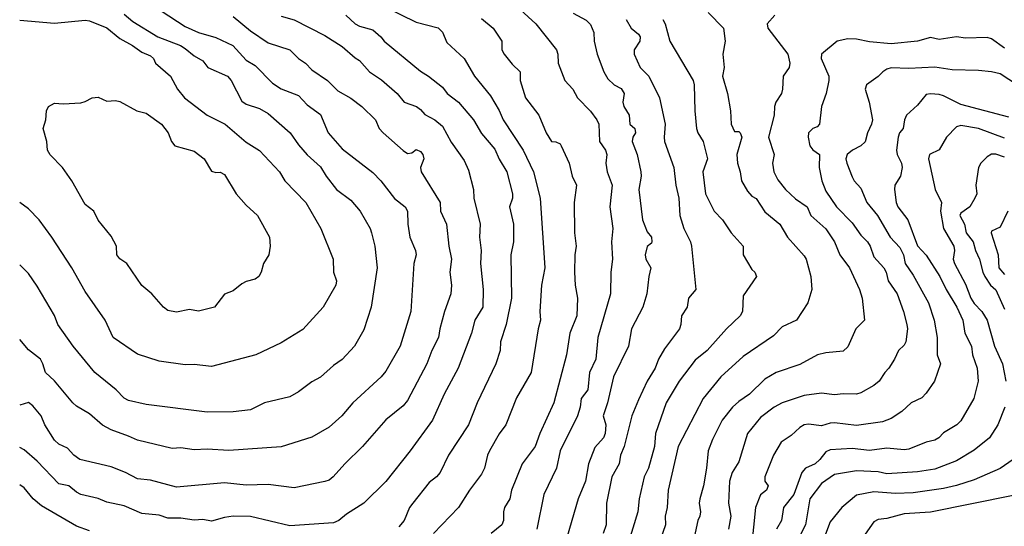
# Model space of a CAD drawing. Header units: metres. Extents: x -51132 to -49532, y -231222 to -229437.
# Tile 109 of 256: x -51132 to -51019, y -230499 to -230441. Entities that reach past the tile are written whole.
import ezdxf

# ---------------------------------------------------------------- set-up
doc = ezdxf.new("R2010")
doc.units = ezdxf.units.M
doc.layers.add('CONTOUR_INDEX', color=1, linetype='Continuous')
doc.layers.add('CONTOUR_INTER', color=3, linetype='Continuous')

msp = doc.modelspace()

# ---------------------------------------------------------------- linework, layer by layer
at = {"layer": 'CONTOUR_INDEX'}
for points, elevation in [([(-51089.78, -230439.26), (-51086.08, -230441.09), (-51083.58, -230441.74), (-51083.08, -230442.22), (-51082.58, -230443.4), (-51080.57, -230445.26), (-51079.39, -230447.26), (-51077.58, -230449.54), (-51076.58, -230451.19), (-51076.1, -230452.26), (-51073.81, -230455.76), (-51072.62, -230458.26), (-51071.86, -230461.26), (-51071.34, -230469.26), (-51071.71, -230471.26), (-51071.91, -230474.26), (-51071.82, -230475.26), (-51072.11, -230476.26), (-51072.88, -230481.26), (-51074.58, -230484.17), (-51075.82, -230487.26), (-51076.58, -230488.31), (-51077.67, -230490.26), (-51077.91, -230490.76), (-51078.25, -230492.26), (-51078.58, -230492.94), (-51079.99, -230494.76), (-51081.24, -230496.76), (-51084.11, -230499.76)], 55), ([(-51119.58, -230440.14), (-51118.58, -230440.99), (-51115.72, -230442.76), (-51113.14, -230443.76), (-51112.58, -230444.1), (-51111.58, -230444.93), (-51110.58, -230445.5), (-51109.99, -230446.26), (-51107.73, -230447.26), (-51107.31, -230447.76), (-51106.08, -230450.13), (-51105.58, -230450.48), (-51104.08, -230450.98), (-51103.08, -230451.56), (-51100.55, -230453.76), (-51099.58, -230455.13), (-51098.58, -230456.28), (-51097.08, -230457.66), (-51096.42, -230458.76), (-51095.23, -230460.26), (-51093.58, -230461.5), (-51092.53, -230462.76), (-51091.37, -230464.76), (-51091.22, -230465.26), (-51090.84, -230466.76), (-51090.55, -230469.26), (-51091.24, -230473.76), (-51092.08, -230476.36), (-51093.18, -230478.26), (-51094.58, -230479.79), (-51095.58, -230480.47), (-51097.08, -230481.82), (-51098.08, -230482.35), (-51099.58, -230483.51), (-51100.58, -230484.05), (-51103.48, -230484.76), (-51105.08, -230485.57), (-51107.08, -230485.8), (-51110.08, -230485.83), (-51117.08, -230484.95), (-51119.08, -230484.48), (-51119.58, -230484.21), (-51120.5, -230483.26), (-51122.97, -230481.26), (-51125.44, -230478.26), (-51127.19, -230475.76), (-51127.58, -230474.73), (-51129.58, -230471.38), (-51130.58, -230469.91), (-51131.58, -230468.92)], 60), ([(-51057.79, -230440.76), (-51057.51, -230441.26), (-51056.98, -230443.26), (-51054.31, -230447.76), (-51054.18, -230448.26), (-51054.1, -230451.26), (-51053.91, -230453.26), (-51053.78, -230453.76), (-51053.16, -230454.76), (-51052.68, -230456.76), (-51053.21, -230458.26), (-51052.88, -230460.76), (-51051.9, -230462.76), (-51050.93, -230463.76), (-51049.96, -230465.26), (-51048.58, -230466.76), (-51048.56, -230467.76), (-51047.58, -230469.44), (-51047.24, -230469.76), (-51047.06, -230470.26), (-51048.58, -230472.48), (-51048.64, -230474.26), (-51048.9, -230474.76), (-51050.49, -230476.26), (-51052.7, -230478.76), (-51054.08, -230479.86), (-51055.91, -230482.26), (-51057.4, -230484.76), (-51058.62, -230488.26), (-51058.73, -230489.76), (-51059.45, -230492.26), (-51059.93, -230493.26), (-51060.52, -230495.76), (-51060.66, -230497.26), (-51063.4, -230506.26)], 50), ([(-51018.08, -230451.99), (-51023.58, -230450.52), (-51025.58, -230449.52), (-51026.08, -230449.38), (-51027.08, -230449.28), (-51027.58, -230449.38), (-51028.58, -230450.58), (-51029.83, -230451.76), (-51030.06, -230452.26), (-51030.23, -230453.26), (-51030.63, -230453.76), (-51030.8, -230454.26), (-51030.96, -230455.76), (-51030.89, -230456.26), (-51030.39, -230457.26), (-51030.32, -230457.76), (-51030.52, -230458.76), (-51031.17, -230459.76), (-51031.22, -230460.26), (-51031.03, -230461.76), (-51030.81, -230462.26), (-51029.67, -230463.76), (-51028.58, -230466.73), (-51027.58, -230467.82), (-51025.99, -230470.26), (-51025.29, -230471.76), (-51024.06, -230473.76), (-51023.38, -230475.26), (-51023.15, -230476.76), (-51022.36, -230478.26), (-51022.25, -230479.26), (-51021.74, -230480.76), (-51021.62, -230482.26), (-51022.12, -230484.26), (-51023.58, -230486.81), (-51024.04, -230487.26), (-51025.58, -230488.18), (-51026.11, -230488.76), (-51026.58, -230489.02), (-51027.59, -230489.26), (-51029.58, -230490.06), (-51030.08, -230490.13), (-51032.08, -230489.96), (-51034.08, -230490.24), (-51036.08, -230489.99), (-51038.58, -230490.16), (-51039.08, -230490.36), (-51039.76, -230491.26), (-51040.31, -230491.76), (-51041.42, -230492.26), (-51041.85, -230492.76), (-51042.76, -230495.26), (-51043.93, -230496.76), (-51044.18, -230498.26), (-51044.76, -230499.26)], 45)]:
    msp.add_lwpolyline(points, dxfattribs=dict(at, elevation=elevation))
at = {"layer": 'CONTOUR_INTER'}
for points, elevation in [([(-51115.33, -230439.76), (-51112.58, -230441.56), (-51111.08, -230442.26), (-51109.08, -230442.82), (-51107.11, -230443.76), (-51105.58, -230445.45), (-51104.58, -230446.05), (-51102.58, -230448.08), (-51101.58, -230448.74), (-51099.58, -230449.49), (-51098.58, -230450.57), (-51097.08, -230451.68), (-51096.17, -230453.76), (-51094.58, -230455.61), (-51091.08, -230458.31), (-51090.14, -230459.26), (-51088.58, -230461.29), (-51087.36, -230462.26), (-51087.08, -230462.76), (-51087.03, -230464.26), (-51086.81, -230465.76), (-51086.16, -230467.26), (-51086.09, -230467.76), (-51086.34, -230468.76), (-51086.71, -230474.26), (-51087.92, -230478.26), (-51089.58, -230481.13), (-51090.09, -230481.76), (-51093.36, -230484.76), (-51094.6, -230486.26), (-51096.08, -230487.54), (-51098.08, -230488.7), (-51101.58, -230489.8), (-51107.58, -230490.24), (-51110.08, -230490.06), (-51111.58, -230490.15), (-51113.08, -230489.93), (-51114.08, -230489.99), (-51118.08, -230489.05), (-51119.08, -230488.56), (-51121.08, -230487.86), (-51122.08, -230487.31), (-51123.58, -230486), (-51125.08, -230485.12), (-51125.48, -230484.76), (-51127.58, -230482.22), (-51128.63, -230481.26), (-51128.92, -230480.26), (-51129.2, -230479.76), (-51130.58, -230478.66), (-51131.58, -230477.5)], 59), ([(-51074.58, -230439.23), (-51072.35, -230441.26), (-51069.99, -230444.26), (-51069.84, -230444.76), (-51069.79, -230445.76), (-51069.05, -230447.76), (-51068.13, -230448.76), (-51067.58, -230449.74), (-51066.08, -230451.27), (-51065.38, -230452.26), (-51065.12, -230452.76), (-51065.04, -230454.76), (-51064.38, -230455.76), (-51064.21, -230456.26), (-51064.32, -230457.26), (-51064.19, -230458.26), (-51063.61, -230459.76), (-51063.88, -230462.26), (-51063.53, -230464.76), (-51063.66, -230466.26), (-51063.58, -230468.26), (-51063.76, -230469.76), (-51063.81, -230472.26), (-51065.23, -230477.26), (-51065.47, -230479.76), (-51066.21, -230481.26), (-51066.41, -230483.26), (-51067.14, -230484.26), (-51067.27, -230485.26), (-51067.57, -230486.26), (-51069.55, -230490.26), (-51069.97, -230492.26), (-51071.44, -230495.26), (-51072.25, -230499.26)], 53), ([(-51068.08, -230440.04), (-51066.58, -230440.83), (-51066.08, -230441.35), (-51065.71, -230442.26), (-51065.65, -230443.26), (-51065.33, -230444.76), (-51064.56, -230446.76), (-51064.08, -230447.59), (-51063.36, -230448.26), (-51062.58, -230448.7), (-51062.23, -230449.26), (-51062.36, -230450.26), (-51062.28, -230450.76), (-51061.66, -230451.76), (-51061.58, -230452.76), (-51061.01, -230453.26), (-51060.92, -230453.76), (-51061.22, -230454.26), (-51061.3, -230454.76), (-51060.72, -230456.26), (-51060.31, -230458.26), (-51060.29, -230458.76), (-51060.56, -230460.26), (-51060.14, -230463.76), (-51059.58, -230465.12), (-51059.1, -230465.76), (-51059.04, -230466.26), (-51059.08, -230466.42), (-51059.58, -230466.81), (-51059.81, -230467.76), (-51059.74, -230468.26), (-51059.16, -230469.26), (-51059.4, -230470.26), (-51059.63, -230472.26), (-51060.08, -230473.76), (-51061.37, -230476.26), (-51061.71, -230478.26), (-51063.43, -230481.76), (-51064.14, -230484.76), (-51064.63, -230486.26), (-51064.32, -230487.26), (-51064.4, -230488.26), (-51064.61, -230488.76), (-51065.58, -230489.87), (-51066.3, -230491.76), (-51066.67, -230493.76), (-51067.52, -230495.76), (-51069.85, -230503.76)], 52), ([(-51052.58, -230439.96), (-51050.82, -230441.76), (-51050.65, -230443.26), (-51050.9, -230444.76), (-51050.75, -230446.26), (-51050.93, -230447.26), (-51050.35, -230449.26), (-51050.04, -230451.26), (-51049.95, -230452.76), (-51049.58, -230453.63), (-51049.08, -230453.63), (-51048.9, -230453.76), (-51048.73, -230454.26), (-51049.31, -230456.26), (-51049.21, -230457.26), (-51048.9, -230458.26), (-51048.76, -230459.26), (-51048.08, -230460.45), (-51047.58, -230461.02), (-51047.08, -230461.32), (-51046.08, -230462.84), (-51044.36, -230464.26), (-51043.49, -230465.76), (-51041.58, -230467.88), (-51041.36, -230468.26), (-51040.81, -230470.26), (-51040.69, -230471.76), (-51041.15, -230473.26), (-51042.45, -230475.26), (-51044.08, -230476.04), (-51045.08, -230477.08), (-51048.58, -230479.43), (-51051.12, -230481.76), (-51053.17, -230484.26), (-51056.04, -230489.76), (-51057.18, -230494.76), (-51057.3, -230496.76), (-51057.51, -230497.76), (-51057.48, -230498.76), (-51058.38, -230501.26)], 49), ([(-51101.58, -230440.37), (-51100.08, -230440.79), (-51096.58, -230442.62), (-51094.58, -230443.87), (-51093.08, -230445.17), (-51092.58, -230445.46), (-51091.43, -230446.76), (-51090.08, -230447.69), (-51088.28, -230449.26), (-51087.45, -230450.26), (-51086.04, -230450.76), (-51085.58, -230451.08), (-51085.08, -230451.67), (-51083.93, -230452.26), (-51083.08, -230453), (-51082.08, -230454.86), (-51080.58, -230456.93), (-51080.08, -230458.05), (-51079.51, -230460.26), (-51079.46, -230461.26), (-51078.75, -230464.26), (-51078.82, -230465.76), (-51078.65, -230467.26), (-51078.7, -230468.76), (-51078.4, -230471.76), (-51078.43, -230473.76), (-51079.35, -230475.26), (-51079.75, -230476.76), (-51081.26, -230480.76), (-51082.89, -230483.76), (-51084.23, -230486.76), (-51086.79, -230490.26), (-51089.58, -230493.78), (-51092.08, -230496.25), (-51094.08, -230497.52), (-51094.96, -230498.26), (-51095.58, -230498.53), (-51100.58, -230498.87), (-51105.08, -230497.81), (-51107.08, -230497.76), (-51108.08, -230497.9), (-51109.58, -230498.34), (-51110.58, -230498.14), (-51111.58, -230498.23), (-51113.08, -230497.97), (-51114.58, -230497.98), (-51115.58, -230497.66), (-51117.58, -230497.47), (-51119.58, -230496.56), (-51121.58, -230496.15), (-51122.58, -230495.72), (-51124.58, -230495.29), (-51125.08, -230495.01), (-51125.93, -230494.26), (-51127.08, -230494.05), (-51129.58, -230491.44), (-51131.08, -230490.15), (-51131.58, -230489.89)], 57), ([(-51107.08, -230440.43), (-51105.08, -230442.05), (-51103.08, -230443.45), (-51100.58, -230444.26), (-51099.58, -230445.23), (-51098.78, -230445.76), (-51098.08, -230446.55), (-51096.27, -230447.76), (-51095.08, -230448.95), (-51093.58, -230449.81), (-51092.31, -230450.76), (-51090.75, -230452.26), (-51090.32, -230453.26), (-51089.89, -230453.76), (-51087.58, -230455.78), (-51087.08, -230456.15), (-51086.58, -230456.08), (-51086.08, -230455.68), (-51085.58, -230455.92), (-51085.32, -230456.26), (-51085.22, -230456.76), (-51085.58, -230457.76), (-51085.51, -230458.26), (-51083.33, -230461.76), (-51083.3, -230462.76), (-51082.61, -230464.26), (-51082.33, -230466.76), (-51082.03, -230468.26), (-51082.24, -230469.76), (-51082.03, -230471.26), (-51082.12, -230472.26), (-51082.85, -230474.26), (-51083.39, -230476.26), (-51083.53, -230477.26), (-51084.28, -230478.76), (-51084.86, -230480.26), (-51087.08, -230484.47), (-51087.58, -230485.1), (-51089.58, -230486.72), (-51092.24, -230489.76), (-51094.27, -230491.76), (-51095.6, -230493.26), (-51096.08, -230493.63), (-51096.58, -230493.79), (-51100.08, -230494.5), (-51103.08, -230494.14), (-51105.58, -230494.2), (-51108.08, -230493.94), (-51113.58, -230494.42), (-51116.58, -230493.64), (-51118.08, -230493.48), (-51119.43, -230492.76), (-51121.08, -230492.11), (-51124.68, -230491.26), (-51125.35, -230490.76), (-51126.08, -230489.95), (-51127.08, -230489.48), (-51127.58, -230489.04), (-51128.69, -230487.26), (-51129.13, -230486.26), (-51130.08, -230485.08), (-51130.58, -230484.71), (-51131.58, -230485.03)], 58), ([(-51131.58, -230440.86), (-51127.58, -230441.18), (-51124.08, -230440.85), (-51123.58, -230440.92), (-51121.58, -230441.73), (-51120.08, -230442.95), (-51118.65, -230443.76), (-51117.58, -230444.53), (-51116.58, -230444.92), (-51116.23, -230445.26), (-51115.99, -230445.76), (-51114.28, -230447.26), (-51113.48, -230448.76), (-51112.68, -230449.76), (-51110.08, -230451.76), (-51107.99, -230452.76), (-51105.58, -230454.86), (-51104.08, -230455.78), (-51101.77, -230458.26), (-51101.14, -230459.26), (-51098.76, -230461.76), (-51097.04, -230464.76), (-51095.63, -230468.26), (-51095.57, -230469.76), (-51095.23, -230470.76), (-51095.32, -230471.26), (-51096.76, -230473.76), (-51099.08, -230476.32), (-51101.58, -230477.87), (-51104.5, -230479.26), (-51109.58, -230480.59), (-51111.58, -230480.34), (-51112.58, -230480.39), (-51115.58, -230479.96), (-51118.08, -230479.17), (-51120.84, -230477.26), (-51121.78, -230475.26), (-51124.08, -230471.98), (-51125.59, -230469.26), (-51127.88, -230465.76), (-51129.34, -230463.76), (-51130.58, -230462.48), (-51131.58, -230461.77)], 61), ([(-51094.16, -230440.26), (-51093.08, -230441.25), (-51092.58, -230441.52), (-51091.08, -230441.95), (-51090.13, -230442.76), (-51089.77, -230443.26), (-51085.58, -230446.68), (-51084.66, -230447.26), (-51083.08, -230448.54), (-51082.53, -230449.26), (-51081.23, -230450.26), (-51079.5, -230452.26), (-51078.58, -230453.84), (-51077.08, -230455.66), (-51076.58, -230456.8), (-51075.67, -230458.26), (-51075.05, -230460.76), (-51075.03, -230461.26), (-51075.38, -230462.26), (-51074.91, -230464.26), (-51074.91, -230466.26), (-51075.23, -230467.76), (-51075.15, -230472.76), (-51075.76, -230475.76), (-51076.41, -230477.76), (-51076.46, -230478.76), (-51076.95, -230480.26), (-51079.1, -230484.76), (-51080.07, -230487.26), (-51082.39, -230490.76), (-51083.32, -230492.76), (-51083.75, -230493.26), (-51084.58, -230493.91), (-51086.47, -230496.26), (-51086.84, -230496.76), (-51087.46, -230498.26), (-51088.08, -230499)], 56), ([(-51078.58, -230440.67), (-51077.25, -230441.76), (-51076.25, -230443.26), (-51076.26, -230444.26), (-51075.98, -230444.76), (-51075.08, -230445.88), (-51074.16, -230446.76), (-51074.16, -230447.76), (-51073.53, -230449.76), (-51072.01, -230451.76), (-51071.18, -230453.76), (-51070.58, -230454.76), (-51070.08, -230454.81), (-51069.58, -230455.04), (-51069.44, -230455.26), (-51068.53, -230457.26), (-51068.21, -230458.76), (-51067.71, -230459.76), (-51067.96, -230461.76), (-51067.94, -230465.26), (-51067.72, -230466.76), (-51067.88, -230467.76), (-51067.92, -230469.76), (-51067.86, -230471.26), (-51067.59, -230472.76), (-51067.64, -230474.76), (-51068.44, -230476.76), (-51068.85, -230479.26), (-51070.31, -230484.76), (-51071.92, -230488.26), (-51072.42, -230489.76), (-51073.94, -230491.76), (-51075.14, -230494.76), (-51075.36, -230495.76), (-51075.94, -230496.76), (-51076.08, -230497.26), (-51076.06, -230498.26), (-51076.25, -230498.76), (-51077.49, -230499.76)], 54), ([(-51062, -230440.76), (-51061.44, -230441.76), (-51060.58, -230442.45), (-51060.4, -230442.76), (-51060.43, -230443.26), (-51061.09, -230444.26), (-51061.08, -230444.76), (-51060.39, -230446.26), (-51059.39, -230447.26), (-51058.18, -230449.76), (-51057.53, -230452.76), (-51057.65, -230454.26), (-51057.59, -230454.76), (-51056.52, -230457.76), (-51056.3, -230459.76), (-51055.95, -230461.26), (-51055.82, -230463.26), (-51055.39, -230464.76), (-51054.62, -230466.26), (-51054.51, -230466.76), (-51054, -230471.76), (-51054.86, -230472.76), (-51055, -230473.76), (-51055.65, -230474.76), (-51055.71, -230475.76), (-51055.88, -230476.26), (-51057.58, -230478.56), (-51058.3, -230479.76), (-51058.65, -230480.76), (-51059.57, -230482.26), (-51060.58, -230484.39), (-51061.34, -230486.26), (-51062.23, -230489.76), (-51062.66, -230490.76), (-51062.81, -230491.76), (-51063.65, -230493.26), (-51064.25, -230496.26), (-51064.28, -230498.76), (-51064.63, -230499.76)], 51), ([(-51044.92, -230440.26), (-51045.8, -230441.26), (-51045.73, -230441.76), (-51043.46, -230444.76), (-51043.23, -230445.76), (-51043.31, -230446.26), (-51043.98, -230447.26), (-51044.05, -230448.76), (-51044.19, -230449.26), (-51044.82, -230450.26), (-51044.99, -230450.76), (-51045, -230451.76), (-51045.67, -230454.26), (-51045.03, -230456.26), (-51045.2, -230457.26), (-51045.05, -230458.26), (-51044.58, -230459.16), (-51043.71, -230460.26), (-51042.58, -230461.35), (-51041.23, -230462.26), (-51040.81, -230463.26), (-51039.08, -230464.79), (-51038.09, -230466.26), (-51037.48, -230467.76), (-51036.37, -230469.26), (-51035.21, -230471.76), (-51034.91, -230472.76), (-51034.66, -230475.26), (-51035.66, -230476.26), (-51036.58, -230478.31), (-51037.08, -230478.84), (-51039.08, -230479.01), (-51040.04, -230479.26), (-51042.08, -230480.35), (-51044.79, -230481.26), (-51046.08, -230482.04), (-51047.83, -230483.76), (-51049.08, -230484.6), (-51049.78, -230485.26), (-51050.98, -230486.76), (-51052.08, -230488.96), (-51052.59, -230490.26), (-51052.77, -230492.26), (-51053.12, -230494.26), (-51053.56, -230495.76), (-51053.61, -230496.26), (-51053.46, -230497.26), (-51053.56, -230497.76), (-51053.79, -230498.26), (-51054.44, -230501.26)], 48), ([(-51018.58, -230444.07), (-51020.08, -230442.99), (-51020.58, -230442.85), (-51023.08, -230442.89), (-51024.08, -230442.75), (-51026.08, -230443.06), (-51027.08, -230442.85), (-51028.58, -230443.26), (-51031.58, -230443.57), (-51034.08, -230443.33), (-51035.58, -230443.02), (-51036.58, -230443), (-51037.79, -230443.26), (-51039.58, -230444.75), (-51039.61, -230445.26), (-51038.75, -230447.26), (-51038.75, -230447.76), (-51039.05, -230449.26), (-51039.57, -230450.76), (-51039.82, -230452.76), (-51040.08, -230453.07), (-51040.59, -230453.26), (-51041.09, -230453.76), (-51041.13, -230454.26), (-51040.93, -230455.26), (-51040.58, -230455.74), (-51039.8, -230456.26), (-51039.87, -230457.76), (-51039.55, -230459.26), (-51039.08, -230460.47), (-51037.85, -230462.26), (-51036.08, -230464.11), (-51035.08, -230465.53), (-51034.29, -230466.26), (-51033.99, -230466.76), (-51033.58, -230467.99), (-51032.42, -230469.26), (-51032.17, -230469.76), (-51031.95, -230470.76), (-51030.91, -230472.26), (-51030.16, -230474.26), (-51029.79, -230475.76), (-51029.73, -230476.26), (-51029.9, -230477.76), (-51030.08, -230478.14), (-51030.75, -230478.76), (-51031.19, -230479.76), (-51031.84, -230480.76), (-51032.32, -230481.26), (-51032.97, -230482.26), (-51033.58, -230482.77), (-51035.08, -230483.62), (-51035.58, -230483.75), (-51037.08, -230483.72), (-51038.08, -230483.85), (-51039.58, -230483.65), (-51041.58, -230483.91), (-51044.08, -230484.76), (-51045.03, -230485.26), (-51046.58, -230486.44), (-51048.07, -230488.26), (-51049.08, -230491.51), (-51049.82, -230492.76), (-51050.15, -230493.76), (-51050.24, -230496.26), (-51049.99, -230497.76), (-51050.25, -230499.26)], 47), ([(-51017.08, -230448.3), (-51019.08, -230447), (-51020.08, -230446.76), (-51021.58, -230446.6), (-51024.58, -230446.56), (-51026.58, -230446.23), (-51029.58, -230446.38), (-51031.58, -230446.33), (-51032.08, -230446.45), (-51032.54, -230446.76), (-51033.08, -230447.32), (-51034.43, -230448.26), (-51034.59, -230448.76), (-51034.1, -230450.26), (-51033.74, -230452.26), (-51033.84, -230452.76), (-51034.31, -230453.76), (-51034.58, -230454.79), (-51035.08, -230455.26), (-51036.04, -230455.76), (-51036.63, -230456.26), (-51036.79, -230456.76), (-51036.68, -230457.26), (-51036.08, -230458.81), (-51035.85, -230459.26), (-51035.08, -230460.13), (-51034.39, -230461.76), (-51033.17, -230463.26), (-51031.7, -230465.76), (-51030.58, -230466.91), (-51030.18, -230467.76), (-51030, -230468.76), (-51029.08, -230470.12), (-51027.3, -230473.26), (-51026.64, -230475.26), (-51026.32, -230477.26), (-51026.31, -230479.26), (-51025.92, -230480.26), (-51026.63, -230482.26), (-51027.58, -230483.64), (-51028.08, -230484.17), (-51029.3, -230484.76), (-51030.37, -230485.76), (-51031.58, -230486.56), (-51032.58, -230486.92), (-51035.58, -230487.34), (-51038.08, -230487.05), (-51038.58, -230487.07), (-51039.58, -230487.38), (-51041.08, -230487.19), (-51041.58, -230487.29), (-51042.08, -230487.57), (-51043.08, -230488.52), (-51044.23, -230489.26), (-51045.08, -230490.76), (-51046.07, -230493.26), (-51046.07, -230493.76), (-51045.71, -230494.26), (-51045.89, -230494.76), (-51046.58, -230495.31), (-51047.14, -230496.76), (-51047.61, -230501.26)], 46), ([(-51123.25, -230449.76), (-51122.58, -230449.67), (-51121.58, -230450.15), (-51120.58, -230450.05), (-51120.08, -230450.19), (-51118.13, -230451.26), (-51117.08, -230451.53), (-51115.3, -230452.76), (-51114.55, -230453.76), (-51114.17, -230454.76), (-51113.77, -230455.26), (-51111.58, -230455.89), (-51110.43, -230456.76), (-51109.58, -230458.16), (-51109.08, -230458.31), (-51108.58, -230458.3), (-51108.08, -230458.54), (-51106.75, -230460.76), (-51105.58, -230462.07), (-51104.29, -230463.26), (-51102.91, -230465.76), (-51102.84, -230466.76), (-51103, -230467.76), (-51103.61, -230468.76), (-51103.88, -230469.76), (-51104.16, -230470.26), (-51104.58, -230470.58), (-51105.58, -230470.84), (-51106.08, -230471.1), (-51107.08, -230471.92), (-51108.08, -230472.29), (-51109.21, -230473.76), (-51111.08, -230474.22), (-51112.08, -230474.05), (-51113.58, -230474.34), (-51114.58, -230474.16), (-51115.08, -230473.77), (-51116.4, -230472.26), (-51117.58, -230471.29), (-51119.3, -230468.76), (-51120.08, -230468.23), (-51120.44, -230467.76), (-51120.46, -230466.76), (-51121.08, -230465.62), (-51122.58, -230463.81), (-51123.09, -230462.76), (-51124.08, -230461.99), (-51125.58, -230459.26), (-51126.67, -230457.76), (-51128.08, -230456.3), (-51128.39, -230455.76), (-51128.47, -230454.76), (-51128.87, -230453.26), (-51128.6, -230452.26), (-51128.52, -230451.26), (-51128.28, -230450.76), (-51127.58, -230450.35), (-51126.58, -230450.45), (-51124.58, -230450.31), (-51124.08, -230450.19), (-51123.25, -230449.76)], 62), ([(-51018.58, -230454.38), (-51021.58, -230453.28), (-51023.58, -230452.92), (-51024.08, -230453.09), (-51025.24, -230454.26), (-51026.08, -230455.72), (-51027.21, -230456.26), (-51027.31, -230456.76), (-51026.56, -230460.26), (-51025.83, -230461.76), (-51025.93, -230462.76), (-51025.57, -230464.76), (-51024.41, -230466.76), (-51024.31, -230467.26), (-51024.49, -230468.26), (-51024.34, -230468.76), (-51023.08, -230471.12), (-51022.46, -230472.76), (-51022.08, -230473.36), (-51021.2, -230474.26), (-51020.58, -230475.26), (-51019.75, -230478.26), (-51018.82, -230480.26), (-51018.45, -230482.26)], 44), ([(-51018.58, -230456.58), (-51019.58, -230456.22), (-51020.08, -230456.22), (-51020.58, -230456.52), (-51021.29, -230457.26), (-51021.58, -230457.76), (-51021.86, -230459.76), (-51021.78, -230460.76), (-51021.99, -230461.26), (-51022.58, -230462.26), (-51023.58, -230462.97), (-51023.71, -230463.26), (-51023.17, -230464.26), (-51022.97, -230465.26), (-51022.2, -230466.26), (-51021.93, -230467.26), (-51021.44, -230468.26), (-51021.08, -230469.76), (-51020.84, -230470.26), (-51020.2, -230471.26), (-51019.58, -230471.77), (-51018.58, -230474.02)], 43), ([(-51018.2, -230462.76), (-51019.08, -230464.61), (-51020.08, -230465.04), (-51020.13, -230465.26), (-51019.32, -230467.76), (-51019.22, -230469.26), (-51018.58, -230470.04)], 42), ([(-51018.54, -230485.26), (-51019.36, -230487.26), (-51020.3, -230488.76), (-51022.08, -230490.17), (-51024.08, -230491.39), (-51026.58, -230492.35), (-51028.58, -230492.68), (-51032.08, -230492.9), (-51033.08, -230492.67), (-51035.58, -230492.54), (-51038.08, -230492.97), (-51039.58, -230494), (-51040.93, -230495.76), (-51041.41, -230498.76), (-51042.18, -230500.26)], 44), ([(-51017.61, -230491.26), (-51019.08, -230492.28), (-51022.08, -230493.57), (-51024.08, -230494.24), (-51025.58, -230494.6), (-51029.08, -230495.08), (-51031.08, -230495.16), (-51033.58, -230494.98), (-51035.58, -230495.34), (-51037.26, -230496.76), (-51038.58, -230498.39), (-51040.03, -230502.26)], 43), ([(-51123.58, -230499.46), (-51125.08, -230498.91), (-51129.08, -230496.58), (-51130.03, -230495.76), (-51131.08, -230494.5), (-51131.58, -230494.18)], 56), ([(-51017.58, -230495.37), (-51027.08, -230497.31), (-51030.08, -230497.5), (-51032.08, -230498.02), (-51033.08, -230498.15), (-51033.58, -230498.41), (-51034.58, -230499.83)], 42)]:
    msp.add_lwpolyline(points, dxfattribs=dict(at, elevation=elevation))

doc.saveas('drawing.dxf')
